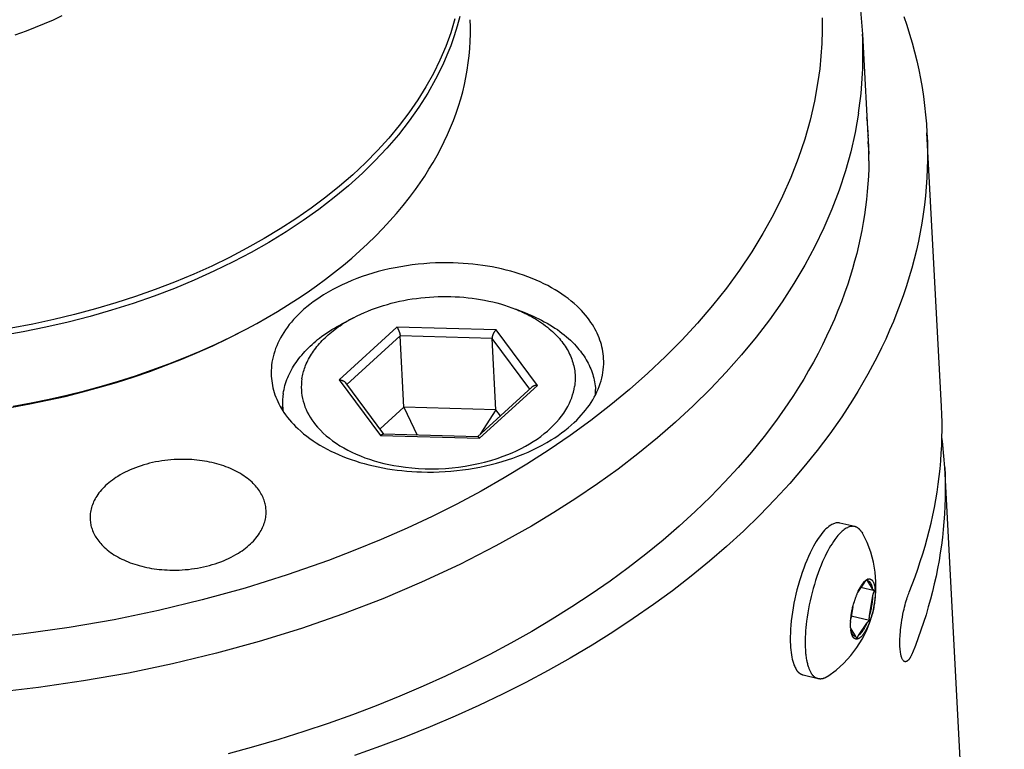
# Model space of a CAD drawing. Extents: x 0 to 1189, y 0 to 841.
# Tile 20 of 84: x 132 to 167, y 156 to 182. Entities that reach past the tile are written whole.
import ezdxf

# ---------------------------------------------------------------- set-up
doc = ezdxf.new("R2010")
doc.units = 0
doc.header["$LTSCALE"] = 65.395
doc.layers.add('connessioni_resistenze_c0_BL8', color=7, linetype='CONTINUOUS')

# ---------------------------------------------------------------- blocks, each defined once
blk = doc.blocks.new('CONNESSIONI_RESISTENZE_C0_BL8', base_point=(121.248, 178.508))
at = {"layer": 'connessioni_resistenze_c0_BL8', "color": 2, "linetype": 'CONTINUOUS'}
for p, q in [((161.712, 181.557), (161.939, 177.259)), ((164.537, 168.229), (164.019, 178.023)), ((149.731, 171.549), (149.307, 171.717)), ((143.116, 171.199), (143.519, 171.411)), ((145.066, 171.077), (142.999, 169.187)), ((145.182, 170.759), (143.282, 169.021)), ((148.611, 170.977), (145.066, 171.077)), ((145.317, 168.212), (145.182, 170.759)), ((148.47, 170.666), (145.182, 170.759)), ((150.09, 168.987), (148.611, 170.977)), ((149.815, 168.857), (148.47, 170.666)), ((148.605, 168.119), (148.47, 170.666)), ((142.999, 169.187), (144.478, 167.197)), ((144.602, 167.244), (143.237, 169.082)), ((148.023, 167.097), (150.09, 168.987)), ((149.888, 168.924), (147.948, 167.15)), ((152.174, 168.667), (152.165, 168.839)), ((140.99, 168.075), (140.981, 168.247)), ((145.317, 168.212), (144.463, 167.431)), ((145.317, 168.212), (145.793, 167.21)), ((148.605, 168.119), (145.317, 168.212)), ((148.605, 168.119), (148.049, 167.242)), ((148.768, 167.9), (148.605, 168.119)), ((147.957, 167.149), (144.574, 167.245)), ((144.478, 167.197), (148.023, 167.097)), ((166.783, 125.785), (164.653, 166.052)), ((161.439, 163.938), (160.907, 164.066)), ((161.69, 163.733), (161.709, 163.7)), ((161.79, 161.952), (161.535, 161.575)), ((162.074, 161.709), (161.901, 161.989)), ((162.145, 161.635), (161.655, 161.753)), ((161.966, 160.756), (162.087, 161.473)), ((161.367, 161.067), (161.296, 160.648)), ((161.967, 160.579), (161.311, 160.737)), ((161.291, 160.286), (161.462, 160.01)), ((161.57, 160.043), (161.867, 160.483)), ((159.663, 159.87), (159.663, 159.865)), ((160.127, 158.494), (159.595, 158.622))]:
    blk.add_line(p, q, dxfattribs=at)
for points in [[(160.272, 182.133), (160.273, 181.678), (160.259, 181.222), (160.228, 180.765), (160.183, 180.309), (160.122, 179.855)], [(161.64, 182.413), (161.682, 181.986), (161.712, 181.557)], [(133.086, 182.202), (132.779, 182.058), (132.459, 181.918), (132.136, 181.785), (131.81, 181.66), (131.4, 181.514)], [(163.189, 182.187), (163.296, 181.87), (163.395, 181.556), (163.488, 181.239), (163.573, 180.921), (163.652, 180.601), (163.723, 180.282), (163.786, 179.962), (163.843, 179.64), (163.893, 179.317), (163.935, 178.995), (163.97, 178.672), (163.998, 178.348), (164.019, 178.023)], [(147.312, 182.183), (147.22, 181.834), (147.113, 181.489), (146.991, 181.139), (146.855, 180.795), (146.706, 180.455), (146.451, 179.941), (146.17, 179.441), (145.852, 178.939), (145.509, 178.453), (145.122, 177.956), (144.712, 177.479), (144.281, 177.02), (143.831, 176.579), (143.336, 176.132), (142.824, 175.706), (142.277, 175.284), (141.714, 174.882), (141.108, 174.482), (140.489, 174.102), (139.856, 173.744), (139.213, 173.406), (138.521, 173.069), (137.82, 172.754), (137.109, 172.46), (136.39, 172.186), (135.632, 171.922), (134.867, 171.679), (134.096, 171.457), (133.318, 171.255), (132.514, 171.069), (131.705, 170.904), (130.891, 170.76)], [(147.141, 182.098), (146.991, 181.602), (146.813, 181.116), (146.605, 180.627), (146.37, 180.15), (146.104, 179.67), (145.814, 179.203), (145.492, 178.735), (145.148, 178.283), (144.772, 177.829), (144.376, 177.393), (143.94, 176.949), (143.486, 176.524), (143.016, 176.116), (142.531, 175.725), (141.998, 175.325), (141.452, 174.945), (140.893, 174.583), (140.322, 174.239), (139.706, 173.893), (139.08, 173.566), (138.444, 173.258), (137.8, 172.968), (137.115, 172.683), (136.424, 172.417), (135.725, 172.17), (135.02, 171.941), (134.285, 171.724), (133.544, 171.525), (132.798, 171.344), (132.048, 171.183), (131.279, 171.036)], [(139.676, 171.002), (140.053, 171.205), (140.425, 171.414), (140.794, 171.631), (141.158, 171.855), (141.517, 172.086), (141.855, 172.313), (142.188, 172.547), (142.516, 172.788), (142.838, 173.036), (143.155, 173.292), (143.449, 173.54), (143.738, 173.796), (144.021, 174.058), (144.297, 174.327), (144.567, 174.603), (144.814, 174.87), (145.056, 175.143), (145.289, 175.423), (145.515, 175.709), (145.733, 176.001), (145.899, 176.236), (146.059, 176.474), (146.213, 176.717), (146.362, 176.963), (146.503, 177.213), (146.639, 177.467), (146.761, 177.712), (146.877, 177.96), (146.986, 178.211), (147.088, 178.465), (147.183, 178.722), (147.27, 178.981), (147.348, 179.235), (147.418, 179.492), (147.481, 179.75), (147.535, 180.006), (147.581, 180.264), (147.62, 180.523), (147.65, 180.78), (147.673, 181.038), (147.687, 181.297), (147.694, 181.555), (147.692, 181.812), (147.683, 182.07)], [(160.122, 179.855), (159.998, 179.16), (159.839, 178.471), (159.647, 177.791), (159.415, 177.1), (159.151, 176.422), (158.856, 175.756), (158.518, 175.078), (158.15, 174.416), (157.755, 173.769), (157.314, 173.111), (156.846, 172.472), (156.355, 171.851), (155.815, 171.219), (155.253, 170.609), (154.669, 170.018), (154.037, 169.42), (153.385, 168.844), (152.715, 168.289), (151.996, 167.731), (151.261, 167.195), (150.51, 166.681), (149.712, 166.167), (148.901, 165.677), (148.076, 165.208), (147.208, 164.745), (146.328, 164.304), (145.437, 163.886), (144.506, 163.477), (143.566, 163.09), (142.617, 162.726), (141.139, 162.208), (139.644, 161.741), (138.102, 161.315), (136.546, 160.939), (134.955, 160.608), (133.354, 160.328), (131.73, 160.096), (130.098, 159.915)], [(161.572, 178.728), (161.449, 178.033), (161.293, 177.345), (161.104, 176.665), (160.878, 175.975), (160.62, 175.296), (160.333, 174.63), (160.005, 173.951), (159.648, 173.288), (159.264, 172.639), (158.837, 171.979), (158.384, 171.336), (157.907, 170.711), (157.385, 170.076), (156.841, 169.46), (156.275, 168.863), (155.663, 168.259), (155.031, 167.675), (154.382, 167.111), (153.685, 166.543), (152.972, 165.996), (152.243, 165.471), (151.469, 164.944), (150.681, 164.44), (149.88, 163.956), (148.609, 163.244), (147.312, 162.581), (145.947, 161.945), (144.561, 161.358), (143.116, 160.804), (141.654, 160.298), (140.141, 159.829), (138.614, 159.409), (137.047, 159.03), (135.47, 158.7), (133.863, 158.415), (132.248, 158.178), (130.616, 157.987)], [(164.019, 178.023), (164.033, 177.701), (164.039, 177.379), (164.038, 177.056), (164.031, 176.734), (164.016, 176.41), (163.993, 176.087), (163.964, 175.764), (163.928, 175.442), (163.885, 175.118), (163.834, 174.795), (163.777, 174.473), (163.713, 174.152), (163.641, 173.829), (163.562, 173.507), (163.477, 173.186), (163.385, 172.868), (163.285, 172.546), (163.178, 172.226), (163.065, 171.909), (162.945, 171.594), (162.817, 171.275), (162.683, 170.958), (162.542, 170.644), (162.396, 170.333), (162.238, 170.014), (162.074, 169.698), (161.904, 169.385), (161.728, 169.075), (161.547, 168.768), (161.361, 168.465), (161.169, 168.165), (160.972, 167.869)], [(161.94, 177.026), (161.935, 176.749), (161.923, 176.472), (161.906, 176.195), (161.884, 175.919), (161.856, 175.641), (161.822, 175.364), (161.783, 175.087), (161.738, 174.811), (161.688, 174.534), (161.633, 174.257), (161.572, 173.982), (161.505, 173.707), (161.433, 173.431), (161.355, 173.156), (161.273, 172.882), (161.185, 172.61), (161.075, 172.292), (160.959, 171.978), (160.837, 171.665), (160.708, 171.356), (160.573, 171.049), (160.432, 170.744), (160.285, 170.443), (160.125, 170.131), (159.96, 169.823), (159.788, 169.518), (159.611, 169.217), (159.429, 168.918), (159.241, 168.624), (159.048, 168.332)], [(147.083, 173.37), (146.872, 173.374), (146.662, 173.373), (146.452, 173.367), (146.241, 173.357), (146.032, 173.341), (145.822, 173.322), (145.615, 173.297), (145.409, 173.269), (145.204, 173.235), (144.999, 173.197), (144.795, 173.154), (144.593, 173.107), (144.399, 173.057), (144.206, 173.002), (144.014, 172.942), (143.825, 172.878), (143.636, 172.809), (143.45, 172.736), (143.277, 172.662), (143.106, 172.584), (142.937, 172.502), (142.77, 172.414), (142.606, 172.322), (142.445, 172.225), (142.32, 172.145), (142.198, 172.062), (142.077, 171.976), (141.959, 171.887), (141.844, 171.794), (141.732, 171.698), (141.623, 171.598), (141.537, 171.514), (141.453, 171.428), (141.371, 171.34), (141.292, 171.249), (141.22, 171.161), (141.151, 171.07), (141.084, 170.977), (141.021, 170.882), (140.964, 170.79), (140.909, 170.695), (140.859, 170.599), (140.811, 170.501), (140.769, 170.406), (140.731, 170.309), (140.697, 170.21), (140.666, 170.11), (140.64, 170.013), (140.618, 169.914), (140.6, 169.814), (140.586, 169.714), (140.577, 169.615), (140.572, 169.516), (140.571, 169.416), (140.574, 169.317)], [(152.457, 169.946), (152.451, 170.03), (152.442, 170.114), (152.43, 170.197), (152.415, 170.28), (152.397, 170.364), (152.376, 170.446), (152.352, 170.528), (152.326, 170.609), (152.295, 170.691), (152.263, 170.772), (152.227, 170.852), (152.189, 170.931), (152.147, 171.01), (152.102, 171.089), (152.055, 171.166), (152.006, 171.241), (151.943, 171.331), (151.877, 171.418), (151.808, 171.503), (151.737, 171.586), (151.663, 171.666), (151.586, 171.745), (151.508, 171.821), (151.405, 171.914), (151.299, 172.004), (151.19, 172.091), (151.078, 172.174), (150.964, 172.253), (150.848, 172.33), (150.72, 172.409), (150.589, 172.484), (150.457, 172.556), (150.322, 172.625), (150.186, 172.689), (150.048, 172.751), (149.899, 172.813), (149.748, 172.872), (149.596, 172.927), (149.443, 172.978), (149.289, 173.027), (149.134, 173.071), (148.969, 173.115), (148.804, 173.155), (148.637, 173.191), (148.47, 173.224), (148.303, 173.254), (148.134, 173.28), (147.96, 173.304), (147.785, 173.324), (147.61, 173.341), (147.434, 173.354), (147.258, 173.364), (147.083, 173.37)], [(143.519, 171.411), (143.645, 171.475), (143.773, 171.536), (143.902, 171.594), (144.032, 171.649), (144.164, 171.701), (144.302, 171.752), (144.442, 171.8), (144.583, 171.845), (144.725, 171.887), (144.867, 171.926), (145.015, 171.963), (145.164, 171.996), (145.313, 172.027), (145.463, 172.055), (145.613, 172.08), (145.766, 172.101), (145.92, 172.12), (146.073, 172.136), (146.228, 172.149), (146.382, 172.159), (146.536, 172.165), (146.691, 172.169), (146.846, 172.169), (147, 172.167), (147.155, 172.161), (147.307, 172.152), (147.459, 172.141), (147.61, 172.126), (147.762, 172.108), (147.913, 172.087), (148.058, 172.063), (148.204, 172.037), (148.349, 172.007), (148.493, 171.974), (148.636, 171.937), (148.772, 171.9), (148.908, 171.859), (149.042, 171.815), (149.175, 171.768), (149.307, 171.717)], [(149.307, 171.717), (149.343, 171.703), (149.379, 171.688), (149.414, 171.673), (149.449, 171.658), (149.483, 171.643), (149.518, 171.628), (149.552, 171.613), (149.586, 171.597), (149.62, 171.581), (149.654, 171.564), (149.688, 171.548), (149.722, 171.531)], [(149.722, 171.531), (149.799, 171.491), (149.874, 171.45), (149.95, 171.408), (150.024, 171.364), (150.098, 171.319), (150.17, 171.272), (150.242, 171.224), (150.312, 171.174), (150.381, 171.122), (150.449, 171.069), (150.516, 171.014), (150.571, 170.967), (150.625, 170.918), (150.678, 170.869), (150.73, 170.818), (150.781, 170.766), (150.83, 170.712), (150.876, 170.661), (150.92, 170.608), (150.963, 170.555), (151.004, 170.5), (151.044, 170.444), (151.083, 170.387), (151.118, 170.332), (151.152, 170.276), (151.184, 170.219), (151.214, 170.161), (151.243, 170.103), (151.27, 170.043), (151.294, 169.985), (151.317, 169.927), (151.338, 169.867), (151.357, 169.807), (151.374, 169.747), (151.389, 169.686), (151.402, 169.625), (151.413, 169.565), (151.423, 169.504), (151.43, 169.442), (151.435, 169.381), (151.439, 169.319), (151.44, 169.258), (151.44, 169.196), (151.437, 169.134), (151.433, 169.072), (151.426, 169.011), (151.418, 168.95)], [(149.731, 171.549), (149.834, 171.507), (149.936, 171.463), (150.037, 171.417), (150.138, 171.369), (150.237, 171.319), (150.336, 171.267), (150.433, 171.214), (150.529, 171.158), (150.624, 171.1), (150.718, 171.039), (150.803, 170.982), (150.887, 170.922), (150.969, 170.861), (151.05, 170.797), (151.129, 170.731), (151.202, 170.668), (151.274, 170.602), (151.344, 170.534), (151.412, 170.465), (151.478, 170.394), (151.528, 170.336), (151.577, 170.277), (151.625, 170.217), (151.671, 170.156), (151.716, 170.094), (151.759, 170.03), (151.798, 169.969), (151.836, 169.906), (151.872, 169.843), (151.906, 169.778), (151.939, 169.713), (151.969, 169.646), (151.997, 169.582), (152.022, 169.516), (152.046, 169.45), (152.068, 169.383), (152.088, 169.316), (152.105, 169.248), (152.12, 169.18), (152.134, 169.113), (152.145, 169.045), (152.154, 168.976), (152.161, 168.908), (152.165, 168.839)], [(141.003, 168.7), (141.015, 168.772), (141.03, 168.843), (141.046, 168.914), (141.065, 168.985), (141.086, 169.055), (141.109, 169.126), (141.135, 169.197), (141.163, 169.267), (141.193, 169.336), (141.224, 169.404), (141.259, 169.474), (141.296, 169.543), (141.335, 169.611), (141.375, 169.679), (141.417, 169.745), (141.463, 169.813), (141.511, 169.879), (141.56, 169.945), (141.611, 170.01), (141.663, 170.073), (141.721, 170.14), (141.78, 170.205), (141.841, 170.269), (141.903, 170.331), (141.967, 170.393), (142.032, 170.453), (142.098, 170.511), (142.165, 170.568), (142.233, 170.625), (142.303, 170.679), (142.388, 170.744), (142.475, 170.807), (142.563, 170.868), (142.653, 170.928), (142.744, 170.985), (142.835, 171.041), (142.928, 171.095), (143.022, 171.148), (143.116, 171.199)], [(141.671, 169.225), (141.68, 169.279), (141.69, 169.332), (141.702, 169.386), (141.715, 169.439), (141.73, 169.491), (141.746, 169.545), (141.764, 169.598), (141.783, 169.651), (141.803, 169.703), (141.825, 169.755), (141.852, 169.815), (141.88, 169.874), (141.91, 169.932), (141.942, 169.99), (141.975, 170.046), (142.01, 170.102), (142.045, 170.157), (142.083, 170.211), (142.121, 170.265), (142.164, 170.322), (142.208, 170.377), (142.254, 170.432), (142.3, 170.486), (142.348, 170.539), (142.397, 170.59), (142.447, 170.641), (142.498, 170.691), (142.55, 170.739), (142.608, 170.791), (142.666, 170.842), (142.725, 170.891), (142.786, 170.939), (142.847, 170.986), (142.909, 171.033), (142.972, 171.078), (143.035, 171.121), (143.099, 171.164)], [(131.348, 168.242), (131.99, 168.361), (132.629, 168.492), (133.266, 168.637), (133.899, 168.796), (134.51, 168.962), (135.118, 169.142), (135.722, 169.334), (136.321, 169.54), (136.915, 169.759), (137.479, 169.982), (138.038, 170.217), (138.59, 170.466), (139.137, 170.727), (139.676, 171.002)], [(131.31, 168.206), (131.946, 168.323), (132.579, 168.454), (133.209, 168.597), (133.836, 168.754), (134.441, 168.919), (135.043, 169.097), (135.64, 169.287), (136.233, 169.491), (136.822, 169.708), (137.38, 169.928), (137.933, 170.161), (138.48, 170.407), (139.021, 170.666), (139.555, 170.939)], [(145.066, 171.077), (145.071, 171.07), (145.077, 171.062), (145.082, 171.054), (145.087, 171.046), (145.092, 171.038), (145.096, 171.03), (145.101, 171.022), (145.105, 171.013), (145.111, 171.002), (145.117, 170.991), (145.122, 170.979), (145.127, 170.967), (145.132, 170.956), (145.137, 170.944), (145.141, 170.932), (145.146, 170.919), (145.151, 170.907), (145.155, 170.894), (145.159, 170.881), (145.163, 170.868), (145.166, 170.855), (145.169, 170.842), (145.171, 170.833), (145.173, 170.824), (145.175, 170.815), (145.177, 170.805), (145.178, 170.796), (145.18, 170.787), (145.181, 170.777), (145.182, 170.768), (145.182, 170.759)], [(148.611, 170.977), (148.605, 170.971), (148.598, 170.965), (148.592, 170.958), (148.586, 170.951), (148.58, 170.945), (148.574, 170.938), (148.569, 170.931), (148.563, 170.923), (148.558, 170.916), (148.551, 170.907), (148.545, 170.897), (148.539, 170.887), (148.533, 170.878), (148.527, 170.868), (148.522, 170.858), (148.516, 170.847), (148.511, 170.837), (148.507, 170.828), (148.503, 170.818), (148.499, 170.808), (148.495, 170.799), (148.492, 170.789), (148.488, 170.779), (148.485, 170.769), (148.482, 170.759), (148.48, 170.749), (148.478, 170.742), (148.477, 170.735), (148.475, 170.728), (148.474, 170.721), (148.473, 170.714), (148.472, 170.708), (148.471, 170.701), (148.471, 170.694), (148.47, 170.687), (148.47, 170.68), (148.47, 170.673), (148.47, 170.666)], [(145.949, 165.892), (146.159, 165.889), (146.369, 165.89), (146.58, 165.896), (146.79, 165.906), (147, 165.921), (147.209, 165.941), (147.416, 165.965), (147.622, 165.994), (147.828, 166.027), (148.032, 166.066), (148.236, 166.108), (148.438, 166.156), (148.633, 166.206), (148.825, 166.261), (149.017, 166.32), (149.207, 166.384), (149.395, 166.453), (149.581, 166.527), (149.754, 166.601), (149.926, 166.679), (150.095, 166.761), (150.261, 166.848), (150.425, 166.941), (150.586, 167.038), (150.711, 167.117), (150.834, 167.2), (150.954, 167.287), (151.072, 167.376), (151.187, 167.469), (151.299, 167.565), (151.408, 167.665), (151.495, 167.748), (151.579, 167.834), (151.66, 167.923), (151.739, 168.013), (151.811, 168.102), (151.88, 168.193), (151.947, 168.285), (152.01, 168.38), (152.068, 168.473), (152.122, 168.567), (152.173, 168.663), (152.22, 168.761), (152.262, 168.857), (152.3, 168.954), (152.335, 169.053), (152.365, 169.152), (152.391, 169.25), (152.413, 169.349), (152.431, 169.448), (152.445, 169.549), (152.454, 169.648), (152.459, 169.747), (152.46, 169.846), (152.457, 169.946)], [(140.574, 169.317), (140.58, 169.233), (140.589, 169.149), (140.601, 169.066), (140.616, 168.983), (140.634, 168.899), (140.655, 168.816), (140.679, 168.734), (140.706, 168.653), (140.736, 168.571), (140.769, 168.49), (140.804, 168.411), (140.843, 168.332), (140.885, 168.252), (140.929, 168.174), (140.976, 168.097), (141.026, 168.021), (141.088, 167.932), (141.154, 167.845), (141.223, 167.76), (141.294, 167.677), (141.368, 167.596), (141.445, 167.518), (141.523, 167.442), (141.626, 167.348), (141.732, 167.258), (141.841, 167.172), (141.953, 167.089), (142.067, 167.009), (142.183, 166.933), (142.311, 166.854), (142.442, 166.778), (142.575, 166.706), (142.709, 166.638), (142.845, 166.573), (142.983, 166.512), (143.132, 166.449), (143.283, 166.391), (143.435, 166.336), (143.588, 166.284), (143.742, 166.236), (143.898, 166.191), (144.062, 166.148), (144.228, 166.108), (144.394, 166.072), (144.561, 166.039), (144.729, 166.009), (144.897, 165.983), (145.071, 165.959), (145.246, 165.939), (145.422, 165.922), (145.597, 165.909), (145.773, 165.899), (145.949, 165.892)], [(141.671, 169.225), (141.658, 169.124), (141.651, 169.023), (141.649, 168.922), (141.652, 168.821), (141.66, 168.721), (141.673, 168.621), (141.692, 168.521), (141.716, 168.422), (141.745, 168.325), (141.78, 168.227), (141.819, 168.13), (141.863, 168.036), (141.913, 167.94), (141.968, 167.847), (142.026, 167.757), (142.091, 167.665), (142.16, 167.577), (142.233, 167.491), (142.331, 167.385), (142.434, 167.283), (142.541, 167.187), (142.653, 167.095), (142.768, 167.007), (142.898, 166.916), (143.031, 166.831), (143.168, 166.75), (143.307, 166.674), (143.449, 166.603), (143.604, 166.532), (143.763, 166.465), (143.923, 166.403), (144.085, 166.347), (144.248, 166.295), (144.423, 166.245), (144.6, 166.2), (144.777, 166.16), (144.956, 166.124), (145.136, 166.094), (145.37, 166.061), (145.605, 166.036), (145.841, 166.018), (146.078, 166.008), (146.318, 166.005), (146.558, 166.009), (146.798, 166.021), (147.037, 166.04), (147.274, 166.067), (147.51, 166.1), (147.745, 166.141), (147.978, 166.19), (148.203, 166.244), (148.425, 166.305), (148.646, 166.374), (148.864, 166.451), (149.027, 166.514), (149.189, 166.581), (149.348, 166.653), (149.506, 166.731), (149.66, 166.813), (149.802, 166.893), (149.94, 166.979), (150.076, 167.068), (150.208, 167.163), (150.337, 167.262), (150.452, 167.357), (150.562, 167.457), (150.669, 167.561), (150.771, 167.669), (150.868, 167.782), (150.952, 167.889), (151.031, 167.999), (151.105, 168.113), (151.172, 168.231), (151.233, 168.352), (151.276, 168.449), (151.315, 168.548), (151.349, 168.649), (151.377, 168.748), (151.4, 168.848), (151.418, 168.95)], [(142.999, 169.187), (143.008, 169.187), (143.016, 169.186), (143.025, 169.186), (143.034, 169.185), (143.042, 169.184), (143.051, 169.182), (143.06, 169.181), (143.068, 169.179), (143.075, 169.177), (143.082, 169.176), (143.089, 169.174), (143.097, 169.172), (143.104, 169.17), (143.111, 169.167), (143.117, 169.165), (143.124, 169.162), (143.131, 169.159), (143.138, 169.156), (143.145, 169.153), (143.151, 169.15), (143.158, 169.147), (143.164, 169.143), (143.169, 169.14), (143.174, 169.137), (143.18, 169.134), (143.185, 169.13), (143.189, 169.127), (143.194, 169.123), (143.199, 169.12), (143.204, 169.116), (143.208, 169.112), (143.213, 169.108), (143.217, 169.104), (143.221, 169.1), (143.225, 169.095), (143.229, 169.091), (143.233, 169.086), (143.237, 169.082)], [(150.09, 168.987), (150.083, 168.987), (150.075, 168.987), (150.068, 168.987), (150.061, 168.987), (150.054, 168.987), (150.047, 168.986), (150.04, 168.985), (150.033, 168.984), (150.027, 168.984), (150.022, 168.983), (150.016, 168.982), (150.011, 168.981), (150.005, 168.98), (150, 168.979), (149.995, 168.977), (149.989, 168.976), (149.984, 168.975), (149.979, 168.973), (149.973, 168.971), (149.968, 168.97), (149.963, 168.968), (149.958, 168.966), (149.952, 168.964), (149.947, 168.962), (149.942, 168.959), (149.937, 168.957), (149.933, 168.954), (149.928, 168.952), (149.923, 168.949), (149.918, 168.946), (149.914, 168.943), (149.909, 168.94), (149.905, 168.937), (149.9, 168.934), (149.896, 168.931), (149.892, 168.927), (149.888, 168.924)], [(159.048, 168.332), (158.633, 167.742), (158.198, 167.166), (157.744, 166.604), (157.272, 166.057), (156.783, 165.524), (156.28, 165.007), (155.729, 164.473), (155.163, 163.956), (154.583, 163.454), (153.966, 162.95), (153.335, 162.462), (152.693, 161.99), (152.014, 161.518), (151.324, 161.063), (150.623, 160.624), (149.887, 160.188), (149.142, 159.769), (148.387, 159.366), (147.6, 158.969), (146.805, 158.589), (146.002, 158.225), (145.169, 157.869), (144.33, 157.531), (143.483, 157.209), (142.611, 156.897), (141.733, 156.603), (140.849, 156.325), (139.944, 156.059), (139.033, 155.81)], [(163.383, 161.595), (163.489, 161.865), (163.591, 162.137), (163.689, 162.41), (163.781, 162.685), (163.869, 162.961), (163.952, 163.239), (164.028, 163.513), (164.1, 163.787), (164.166, 164.063), (164.228, 164.341), (164.284, 164.619), (164.335, 164.898), (164.381, 165.174), (164.421, 165.451), (164.456, 165.728), (164.486, 166.006), (164.511, 166.285), (164.531, 166.564), (164.545, 166.841), (164.554, 167.119), (164.558, 167.396), (164.556, 167.674), (164.55, 167.951), (164.537, 168.229)], [(160.972, 167.869), (160.542, 167.255), (160.09, 166.655), (159.619, 166.071), (159.11, 165.479), (158.583, 164.903), (158.038, 164.343), (157.454, 163.778), (156.854, 163.229), (156.239, 162.698), (155.585, 162.163), (154.917, 161.645), (154.236, 161.146), (153.517, 160.645), (152.785, 160.163), (152.042, 159.698), (151.262, 159.235), (150.472, 158.791), (149.672, 158.365), (148.838, 157.943), (147.995, 157.54), (147.144, 157.155), (146.261, 156.778), (145.371, 156.419), (144.474, 156.078), (143.55, 155.747)], [(144.478, 167.197), (144.48, 167.2), (144.483, 167.202), (144.486, 167.204), (144.488, 167.207), (144.491, 167.209), (144.494, 167.211), (144.497, 167.214), (144.5, 167.216), (144.503, 167.218), (144.506, 167.22), (144.509, 167.222), (144.512, 167.224), (144.515, 167.226), (144.518, 167.228), (144.521, 167.229), (144.524, 167.231), (144.528, 167.233), (144.53, 167.234), (144.532, 167.235), (144.534, 167.236), (144.537, 167.237), (144.539, 167.238), (144.541, 167.239), (144.543, 167.239), (144.546, 167.24), (144.548, 167.241), (144.55, 167.242), (144.553, 167.242), (144.555, 167.243), (144.558, 167.243), (144.56, 167.244), (144.562, 167.244), (144.565, 167.244), (144.567, 167.245), (144.569, 167.245), (144.572, 167.245), (144.574, 167.245)], [(148.023, 167.097), (148.021, 167.1), (148.019, 167.102), (148.018, 167.104), (148.016, 167.106), (148.014, 167.109), (148.012, 167.111), (148.01, 167.113), (148.009, 167.115), (148.007, 167.117), (148.005, 167.119), (148.003, 167.122), (148.001, 167.124), (147.999, 167.126), (147.997, 167.128), (147.995, 167.13), (147.992, 167.132), (147.99, 167.133), (147.988, 167.135), (147.986, 167.136), (147.985, 167.138), (147.983, 167.139), (147.982, 167.14), (147.98, 167.141), (147.979, 167.142), (147.977, 167.143), (147.975, 167.144), (147.974, 167.145), (147.972, 167.146), (147.971, 167.146), (147.97, 167.147), (147.968, 167.147), (147.967, 167.147), (147.966, 167.148), (147.965, 167.148), (147.964, 167.148), (147.962, 167.149), (147.961, 167.149), (147.96, 167.149), (147.959, 167.149), (147.957, 167.149)], [(137.543, 166.341), (137.432, 166.343), (137.321, 166.342), (137.209, 166.339), (137.098, 166.334), (136.987, 166.326), (136.876, 166.315), (136.767, 166.302), (136.657, 166.287), (136.549, 166.27), (136.44, 166.249), (136.332, 166.227), (136.225, 166.202), (136.122, 166.175), (136.02, 166.146), (135.919, 166.115), (135.819, 166.081), (135.719, 166.044), (135.62, 166.005), (135.529, 165.966), (135.438, 165.925), (135.348, 165.881), (135.26, 165.835), (135.173, 165.786), (135.088, 165.735), (135.022, 165.693), (134.957, 165.649), (134.894, 165.603), (134.831, 165.556), (134.77, 165.507), (134.711, 165.456), (134.653, 165.403), (134.602, 165.353), (134.553, 165.302), (134.505, 165.25), (134.459, 165.196), (134.415, 165.14), (134.374, 165.083), (134.334, 165.024), (134.304, 164.975), (134.275, 164.925), (134.248, 164.874), (134.223, 164.822), (134.201, 164.772), (134.181, 164.72), (134.162, 164.668), (134.146, 164.615), (134.133, 164.563), (134.121, 164.511), (134.112, 164.458), (134.104, 164.405), (134.099, 164.353), (134.096, 164.3), (134.096, 164.248), (134.098, 164.195)], [(140.389, 164.528), (140.386, 164.573), (140.381, 164.617), (140.375, 164.661), (140.367, 164.705), (140.357, 164.749), (140.346, 164.793), (140.333, 164.836), (140.319, 164.879), (140.3, 164.93), (140.28, 164.979), (140.257, 165.028), (140.233, 165.076), (140.207, 165.123), (140.179, 165.169), (140.15, 165.214), (140.116, 165.261), (140.082, 165.308), (140.045, 165.353), (140.007, 165.396), (139.968, 165.439), (139.928, 165.481), (139.886, 165.521), (139.832, 165.57), (139.776, 165.618), (139.718, 165.664), (139.659, 165.708), (139.598, 165.75), (139.537, 165.79), (139.469, 165.832), (139.4, 165.872), (139.33, 165.91), (139.258, 165.946), (139.186, 165.981), (139.113, 166.013), (139.034, 166.046), (138.955, 166.077), (138.874, 166.106), (138.793, 166.134), (138.711, 166.159), (138.629, 166.183), (138.542, 166.206), (138.454, 166.227), (138.366, 166.246), (138.278, 166.264), (138.189, 166.279), (138.1, 166.293), (138.008, 166.306), (137.915, 166.316), (137.822, 166.325), (137.729, 166.332), (137.636, 166.338), (137.543, 166.341)], [(164.653, 166.052), (164.665, 165.775), (164.671, 165.497), (164.673, 165.22), (164.669, 164.942), (164.66, 164.665), (164.646, 164.387), (164.626, 164.108), (164.602, 163.83), (164.572, 163.552), (164.536, 163.274), (164.496, 162.997), (164.451, 162.721), (164.399, 162.442), (164.343, 162.164), (164.281, 161.887), (164.215, 161.611), (164.143, 161.336), (164.067, 161.062), (163.984, 160.784), (163.896, 160.508), (163.804, 160.233), (163.706, 159.96), (163.604, 159.689), (163.498, 159.419)], [(136.943, 162.382), (137.054, 162.38), (137.166, 162.381), (137.277, 162.384), (137.388, 162.389), (137.499, 162.397), (137.61, 162.408), (137.72, 162.421), (137.829, 162.436), (137.938, 162.454), (138.046, 162.474), (138.154, 162.496), (138.261, 162.522), (138.364, 162.548), (138.466, 162.577), (138.567, 162.609), (138.668, 162.643), (138.768, 162.679), (138.866, 162.718), (138.958, 162.757), (139.048, 162.798), (139.138, 162.842), (139.226, 162.888), (139.313, 162.937), (139.398, 162.988), (139.464, 163.031), (139.529, 163.075), (139.593, 163.12), (139.655, 163.167), (139.716, 163.217), (139.776, 163.268), (139.833, 163.32), (139.884, 163.37), (139.934, 163.421), (139.981, 163.474), (140.027, 163.528), (140.071, 163.583), (140.113, 163.641), (140.152, 163.699), (140.183, 163.748), (140.211, 163.798), (140.238, 163.849), (140.263, 163.901), (140.285, 163.952), (140.306, 164.003), (140.324, 164.055), (140.34, 164.108), (140.354, 164.16), (140.365, 164.212), (140.375, 164.265), (140.382, 164.318), (140.387, 164.37), (140.39, 164.423), (140.39, 164.475), (140.389, 164.528)], [(134.098, 164.195), (134.101, 164.151), (134.106, 164.106), (134.112, 164.062), (134.12, 164.018), (134.129, 163.974), (134.14, 163.93), (134.153, 163.887), (134.167, 163.844), (134.186, 163.794), (134.207, 163.744), (134.229, 163.695), (134.254, 163.647), (134.28, 163.6), (134.307, 163.554), (134.337, 163.509), (134.37, 163.462), (134.405, 163.416), (134.441, 163.371), (134.479, 163.327), (134.518, 163.284), (134.559, 163.243), (134.6, 163.202), (134.655, 163.153), (134.711, 163.105), (134.769, 163.06), (134.828, 163.016), (134.888, 162.973), (134.949, 162.933), (135.017, 162.891), (135.087, 162.851), (135.157, 162.813), (135.228, 162.777), (135.3, 162.743), (135.373, 162.71), (135.452, 162.677), (135.532, 162.646), (135.612, 162.617), (135.693, 162.59), (135.775, 162.564), (135.857, 162.54), (135.944, 162.517), (136.032, 162.496), (136.12, 162.477), (136.208, 162.46), (136.297, 162.444), (136.386, 162.43), (136.479, 162.417), (136.571, 162.407), (136.664, 162.398), (136.757, 162.391), (136.85, 162.386), (136.943, 162.382)], [(160.907, 164.066), (160.88, 164.072), (160.852, 164.075), (160.825, 164.075), (160.795, 164.073), (160.766, 164.069), (160.738, 164.063), (160.707, 164.053), (160.676, 164.042), (160.647, 164.029), (160.615, 164.012), (160.583, 163.994), (160.553, 163.974), (160.504, 163.938), (160.457, 163.899), (160.407, 163.853), (160.359, 163.804), (160.306, 163.746), (160.256, 163.685), (160.208, 163.622), (160.162, 163.558), (160.11, 163.481), (160.06, 163.403), (160.013, 163.324), (159.967, 163.243), (159.902, 163.12), (159.84, 162.995), (159.781, 162.869), (159.721, 162.73), (159.664, 162.589), (159.61, 162.448), (159.556, 162.297), (159.506, 162.145), (159.459, 161.992), (159.413, 161.834), (159.371, 161.676), (159.332, 161.516), (159.296, 161.357), (159.263, 161.196), (159.234, 161.035), (159.208, 160.879), (159.186, 160.722), (159.167, 160.564), (159.153, 160.415), (159.142, 160.266), (159.134, 160.117), (159.132, 160.014), (159.131, 159.912), (159.132, 159.81), (159.136, 159.708), (159.142, 159.618), (159.149, 159.528), (159.16, 159.438), (159.173, 159.349), (159.187, 159.271), (159.204, 159.193), (159.222, 159.122), (159.243, 159.053), (159.264, 158.991), (159.289, 158.931), (159.306, 158.896), (159.324, 158.861), (159.344, 158.828)], [(161.439, 163.938), (161.408, 163.944), (161.376, 163.947), (161.343, 163.946), (161.31, 163.943), (161.275, 163.936), (161.24, 163.926), (161.205, 163.913), (161.172, 163.898), (161.134, 163.877), (161.097, 163.854), (161.061, 163.83), (161.027, 163.803), (160.987, 163.77), (160.949, 163.735), (160.912, 163.699), (160.877, 163.661), (160.837, 163.616), (160.798, 163.57), (160.761, 163.523), (160.725, 163.475), (160.673, 163.4), (160.623, 163.324), (160.575, 163.247), (160.524, 163.16), (160.475, 163.071), (160.428, 162.982), (160.379, 162.884), (160.333, 162.785), (160.288, 162.684), (160.232, 162.553), (160.179, 162.42), (160.129, 162.286), (160.082, 162.151), (160.037, 162.015), (159.992, 161.871), (159.95, 161.726), (159.911, 161.58), (159.875, 161.434), (159.841, 161.287), (159.81, 161.142), (159.781, 160.996), (159.756, 160.849), (159.733, 160.702), (159.713, 160.554), (159.699, 160.441), (159.688, 160.327), (159.678, 160.213), (159.671, 160.098), (159.666, 159.984), (159.663, 159.87)], [(161.69, 163.733), (161.684, 163.743), (161.678, 163.753), (161.671, 163.762), (161.664, 163.772), (161.657, 163.781), (161.65, 163.791), (161.643, 163.8), (161.635, 163.809), (161.629, 163.816), (161.623, 163.823), (161.616, 163.83), (161.61, 163.837), (161.603, 163.844), (161.596, 163.85), (161.589, 163.857), (161.582, 163.863), (161.575, 163.869), (161.568, 163.875), (161.561, 163.88), (161.554, 163.885), (161.547, 163.89), (161.539, 163.895), (161.532, 163.899), (161.524, 163.904), (161.517, 163.908), (161.509, 163.912), (161.502, 163.916), (161.494, 163.919), (161.486, 163.923), (161.479, 163.926), (161.471, 163.929), (161.463, 163.931), (161.455, 163.934), (161.447, 163.936), (161.439, 163.938)], [(161.514, 161.526), (161.523, 161.549), (161.533, 161.572), (161.543, 161.594), (161.554, 161.617), (161.564, 161.639), (161.575, 161.662), (161.586, 161.684), (161.597, 161.706), (161.609, 161.727), (161.621, 161.749), (161.633, 161.77), (161.643, 161.787), (161.653, 161.804), (161.664, 161.82), (161.674, 161.837), (161.685, 161.853), (161.696, 161.869), (161.705, 161.881), (161.714, 161.893), (161.723, 161.904), (161.732, 161.916), (161.741, 161.927), (161.751, 161.938), (161.76, 161.949)], [(161.79, 161.952), (161.785, 161.949), (161.78, 161.945), (161.775, 161.942), (161.77, 161.938), (161.765, 161.934), (161.761, 161.93), (161.756, 161.926), (161.752, 161.922), (161.747, 161.918), (161.743, 161.914), (161.738, 161.91), (161.734, 161.906), (161.728, 161.9), (161.723, 161.894), (161.718, 161.889), (161.712, 161.883), (161.707, 161.877), (161.702, 161.871), (161.697, 161.865), (161.692, 161.859), (161.687, 161.853), (161.682, 161.847), (161.677, 161.841)], [(161.76, 161.949), (161.763, 161.953), (161.766, 161.956), (161.769, 161.959), (161.772, 161.962), (161.775, 161.965), (161.778, 161.968), (161.781, 161.971), (161.784, 161.974), (161.787, 161.977), (161.79, 161.98), (161.793, 161.983), (161.797, 161.986)], [(161.865, 162.033), (161.861, 162.03), (161.858, 162.028), (161.855, 162.025), (161.851, 162.022), (161.848, 162.02), (161.845, 162.017), (161.842, 162.014), (161.838, 162.011), (161.835, 162.008), (161.832, 162.004), (161.828, 162.001), (161.825, 161.997), (161.822, 161.994), (161.819, 161.99), (161.816, 161.987), (161.812, 161.983), (161.809, 161.979), (161.807, 161.976), (161.804, 161.972), (161.801, 161.968), (161.798, 161.964), (161.795, 161.96), (161.792, 161.956), (161.79, 161.952)], [(161.797, 161.986), (161.8, 161.989), (161.803, 161.992), (161.807, 161.995), (161.81, 161.998), (161.813, 162.001), (161.816, 162.004), (161.82, 162.006), (161.823, 162.009), (161.826, 162.012), (161.83, 162.014), (161.833, 162.017), (161.836, 162.019), (161.84, 162.022), (161.843, 162.024), (161.847, 162.026), (161.85, 162.029)], [(161.85, 162.029), (161.852, 162.03), (161.855, 162.032), (161.857, 162.033), (161.86, 162.035), (161.862, 162.036), (161.865, 162.038), (161.867, 162.039), (161.869, 162.04), (161.872, 162.042), (161.874, 162.043), (161.876, 162.044), (161.879, 162.046), (161.881, 162.047), (161.884, 162.048), (161.886, 162.049), (161.889, 162.05)], [(161.889, 162.048), (161.888, 162.048), (161.886, 162.047), (161.885, 162.046), (161.883, 162.045), (161.881, 162.044), (161.879, 162.042), (161.877, 162.041), (161.875, 162.04), (161.874, 162.039), (161.872, 162.038), (161.87, 162.037), (161.868, 162.035), (161.866, 162.034), (161.865, 162.033)], [(161.887, 162.016), (161.887, 162.017), (161.886, 162.018), (161.886, 162.019), (161.886, 162.02), (161.886, 162.021), (161.885, 162.021), (161.885, 162.022), (161.885, 162.023), (161.885, 162.024), (161.885, 162.025), (161.884, 162.026), (161.884, 162.027), (161.884, 162.028), (161.884, 162.028), (161.884, 162.029), (161.884, 162.03), (161.884, 162.031), (161.884, 162.032), (161.884, 162.033), (161.884, 162.034), (161.884, 162.035), (161.884, 162.035), (161.884, 162.036), (161.884, 162.037), (161.884, 162.037), (161.884, 162.038), (161.884, 162.039), (161.885, 162.04), (161.885, 162.04), (161.885, 162.041), (161.885, 162.042), (161.885, 162.042), (161.886, 162.043), (161.886, 162.043), (161.886, 162.044), (161.887, 162.045), (161.887, 162.045), (161.887, 162.046), (161.888, 162.046), (161.888, 162.047), (161.889, 162.047), (161.889, 162.048), (161.889, 162.048)], [(161.901, 161.989), (161.899, 161.991), (161.898, 161.993), (161.897, 161.994), (161.896, 161.996), (161.896, 161.997), (161.895, 161.999), (161.894, 162), (161.894, 162.001), (161.893, 162.002), (161.892, 162.004), (161.892, 162.005), (161.891, 162.006), (161.891, 162.007), (161.89, 162.009), (161.89, 162.01), (161.889, 162.011), (161.888, 162.012), (161.888, 162.014), (161.887, 162.015), (161.887, 162.016)], [(161.901, 162.055), (161.905, 162.057), (161.909, 162.058), (161.914, 162.059), (161.918, 162.061), (161.922, 162.062), (161.927, 162.063), (161.931, 162.063), (161.936, 162.064), (161.94, 162.065), (161.945, 162.065), (161.949, 162.066), (161.954, 162.066), (161.958, 162.066), (161.962, 162.066), (161.966, 162.065), (161.97, 162.065), (161.975, 162.064), (161.979, 162.064), (161.983, 162.063), (161.987, 162.062), (161.991, 162.061), (161.995, 162.06), (161.999, 162.058), (162.003, 162.057), (162.007, 162.055), (162.011, 162.053), (162.015, 162.051), (162.018, 162.049), (162.022, 162.047), (162.026, 162.045), (162.029, 162.042), (162.033, 162.04), (162.037, 162.037), (162.04, 162.034), (162.043, 162.031), (162.047, 162.028), (162.05, 162.025), (162.054, 162.021), (162.057, 162.018), (162.061, 162.014), (162.064, 162.01), (162.067, 162.006), (162.07, 162.002), (162.073, 161.998), (162.076, 161.994), (162.079, 161.99), (162.082, 161.985), (162.085, 161.981)], [(162.074, 161.709), (162.073, 161.72), (162.071, 161.732), (162.068, 161.744), (162.066, 161.756), (162.064, 161.767), (162.061, 161.779), (162.058, 161.79), (162.055, 161.802), (162.052, 161.813), (162.049, 161.825), (162.046, 161.832), (162.044, 161.84), (162.041, 161.847), (162.038, 161.855), (162.035, 161.862), (162.032, 161.87), (162.029, 161.877), (162.025, 161.884), (162.022, 161.891), (162.018, 161.898), (162.014, 161.905), (162.01, 161.912), (162.007, 161.918), (162.003, 161.923), (161.999, 161.928), (161.995, 161.934), (161.991, 161.939), (161.986, 161.944), (161.982, 161.948), (161.978, 161.952), (161.974, 161.956), (161.97, 161.96), (161.965, 161.964), (161.96, 161.967), (161.956, 161.97), (161.951, 161.973), (161.946, 161.976), (161.941, 161.978), (161.936, 161.981), (161.931, 161.983), (161.926, 161.984), (161.921, 161.986), (161.916, 161.987), (161.911, 161.988), (161.906, 161.989), (161.901, 161.989)], [(162.085, 161.981), (162.094, 161.965), (162.102, 161.949), (162.11, 161.932), (162.116, 161.915), (162.123, 161.898), (162.128, 161.881), (162.135, 161.858), (162.14, 161.836), (162.145, 161.814), (162.149, 161.791), (162.153, 161.768), (162.157, 161.746), (162.16, 161.713), (162.163, 161.68), (162.166, 161.647), (162.167, 161.614), (162.168, 161.582), (162.169, 161.544), (162.168, 161.507), (162.167, 161.469), (162.165, 161.432), (162.163, 161.395), (162.159, 161.344), (162.154, 161.293), (162.148, 161.243), (162.141, 161.192), (162.133, 161.14), (162.124, 161.087), (162.114, 161.034), (162.103, 160.982), (162.091, 160.93), (162.079, 160.878), (162.066, 160.826), (162.051, 160.774), (162.036, 160.723), (162.02, 160.672), (162.004, 160.621), (161.986, 160.57)], [(162.145, 161.635), (162.142, 161.638), (162.138, 161.64), (162.134, 161.643), (162.131, 161.646), (162.127, 161.649), (162.124, 161.652), (162.12, 161.655), (162.117, 161.657), (162.114, 161.66), (162.111, 161.663), (162.108, 161.666), (162.105, 161.669), (162.102, 161.672), (162.1, 161.675), (162.097, 161.678), (162.094, 161.682), (162.091, 161.685), (162.089, 161.688), (162.086, 161.691), (162.084, 161.695), (162.081, 161.698), (162.079, 161.702), (162.077, 161.705), (162.074, 161.709)], [(162.087, 161.473), (162.088, 161.48), (162.089, 161.487), (162.091, 161.494), (162.092, 161.502), (162.094, 161.509), (162.095, 161.516), (162.097, 161.523), (162.099, 161.53), (162.101, 161.537), (162.103, 161.544), (162.105, 161.551), (162.107, 161.558), (162.109, 161.564), (162.111, 161.57), (162.114, 161.576), (162.116, 161.581), (162.118, 161.587), (162.121, 161.593), (162.123, 161.598), (162.126, 161.603), (162.128, 161.607), (162.13, 161.611), (162.132, 161.615), (162.135, 161.619), (162.137, 161.623), (162.14, 161.627), (162.143, 161.631), (162.145, 161.635)], [(163.236, 159.105), (163.227, 159.107), (163.219, 159.109), (163.211, 159.113), (163.202, 159.117), (163.195, 159.123), (163.187, 159.129), (163.176, 159.14), (163.165, 159.152), (163.154, 159.168), (163.144, 159.184), (163.134, 159.205), (163.124, 159.226), (163.116, 159.248), (163.108, 159.27), (163.1, 159.298), (163.092, 159.327), (163.086, 159.356), (163.08, 159.385), (163.072, 159.432), (163.066, 159.479), (163.061, 159.527), (163.056, 159.581), (163.053, 159.636), (163.051, 159.691), (163.05, 159.752), (163.05, 159.813), (163.051, 159.874), (163.053, 159.94), (163.056, 160.006), (163.06, 160.072), (163.067, 160.156), (163.075, 160.24), (163.084, 160.324), (163.095, 160.408), (163.106, 160.491), (163.123, 160.596), (163.141, 160.7), (163.16, 160.805), (163.182, 160.908), (163.199, 160.985), (163.217, 161.061), (163.236, 161.136), (163.256, 161.212), (163.277, 161.287), (163.294, 161.342), (163.311, 161.397), (163.329, 161.452), (163.346, 161.5), (163.364, 161.548), (163.383, 161.595)], [(161.288, 160.542), (161.29, 160.576), (161.293, 160.611), (161.296, 160.645), (161.299, 160.679), (161.303, 160.713), (161.307, 160.748), (161.312, 160.782), (161.317, 160.816), (161.323, 160.85), (161.329, 160.884), (161.336, 160.924), (161.344, 160.963), (161.352, 161.003), (161.361, 161.042), (161.37, 161.082), (161.38, 161.121), (161.39, 161.16), (161.401, 161.199), (161.412, 161.238)], [(161.966, 160.756), (161.976, 160.792), (161.987, 160.828), (161.996, 160.865), (162.006, 160.901), (162.015, 160.938), (162.023, 160.975), (162.031, 161.012), (162.038, 161.049), (162.045, 161.086), (162.052, 161.123), (162.058, 161.159), (162.063, 161.195), (162.068, 161.231), (162.072, 161.267), (162.076, 161.303), (162.079, 161.331), (162.081, 161.36), (162.083, 161.388), (162.085, 161.416), (162.086, 161.445), (162.087, 161.473)], [(161.986, 160.57), (161.973, 160.537), (161.96, 160.503), (161.947, 160.469), (161.933, 160.436), (161.919, 160.403), (161.904, 160.37), (161.889, 160.337), (161.873, 160.305), (161.861, 160.282), (161.849, 160.259), (161.837, 160.236), (161.824, 160.214), (161.811, 160.192), (161.799, 160.172), (161.787, 160.153), (161.774, 160.133), (161.761, 160.114), (161.748, 160.096), (161.736, 160.08), (161.723, 160.064), (161.711, 160.048), (161.698, 160.033), (161.684, 160.018), (161.674, 160.008), (161.664, 159.998), (161.654, 159.988), (161.643, 159.979), (161.632, 159.97), (161.621, 159.961), (161.614, 159.956), (161.606, 159.95), (161.598, 159.945), (161.59, 159.94), (161.582, 159.936), (161.573, 159.931), (161.565, 159.927), (161.556, 159.924), (161.548, 159.921), (161.539, 159.918), (161.53, 159.915), (161.521, 159.914), (161.512, 159.912), (161.503, 159.912)], [(161.867, 160.483), (161.87, 160.488), (161.874, 160.492), (161.877, 160.496), (161.88, 160.501), (161.883, 160.505), (161.887, 160.509), (161.89, 160.513), (161.893, 160.517), (161.896, 160.52), (161.899, 160.524), (161.902, 160.527), (161.905, 160.531), (161.908, 160.534), (161.912, 160.537), (161.915, 160.54), (161.918, 160.544), (161.922, 160.547), (161.925, 160.55), (161.929, 160.553), (161.932, 160.556), (161.936, 160.559), (161.94, 160.562), (161.944, 160.564), (161.947, 160.567), (161.951, 160.57), (161.955, 160.572), (161.959, 160.575), (161.963, 160.577), (161.967, 160.579)], [(161.967, 160.579), (161.966, 160.584), (161.964, 160.589), (161.963, 160.594), (161.962, 160.6), (161.961, 160.605), (161.96, 160.61), (161.96, 160.615), (161.959, 160.62), (161.958, 160.626), (161.958, 160.631), (161.958, 160.636), (161.957, 160.641), (161.957, 160.647), (161.957, 160.652), (161.957, 160.657), (161.957, 160.663), (161.957, 160.668), (161.957, 160.676), (161.958, 160.684), (161.958, 160.692), (161.959, 160.7), (161.959, 160.708), (161.96, 160.716), (161.961, 160.724), (161.962, 160.732), (161.963, 160.74), (161.964, 160.748), (161.966, 160.756)], [(161.289, 160.315), (161.288, 160.33), (161.287, 160.344), (161.286, 160.359), (161.286, 160.373), (161.285, 160.388), (161.285, 160.402), (161.285, 160.416), (161.285, 160.43), (161.285, 160.445), (161.285, 160.459), (161.285, 160.473), (161.286, 160.487), (161.286, 160.502)], [(161.397, 160.036), (161.393, 160.039), (161.389, 160.043), (161.385, 160.046), (161.381, 160.05), (161.378, 160.053), (161.374, 160.057), (161.371, 160.061), (161.368, 160.065), (161.364, 160.069), (161.361, 160.074), (161.358, 160.078), (161.356, 160.082), (161.353, 160.087), (161.35, 160.091), (161.347, 160.096), (161.345, 160.1), (161.342, 160.105), (161.34, 160.109), (161.338, 160.114), (161.335, 160.119), (161.332, 160.126), (161.329, 160.134), (161.326, 160.141), (161.323, 160.149), (161.32, 160.157), (161.317, 160.164), (161.315, 160.172), (161.312, 160.18), (161.309, 160.189), (161.307, 160.198), (161.304, 160.207), (161.302, 160.216), (161.3, 160.226), (161.298, 160.235), (161.296, 160.244), (161.294, 160.253)], [(161.369, 159.996), (161.365, 160.003), (161.361, 160.01), (161.357, 160.016), (161.354, 160.023), (161.35, 160.03), (161.347, 160.037), (161.344, 160.044), (161.341, 160.052), (161.338, 160.059), (161.335, 160.066), (161.333, 160.073), (161.33, 160.081), (161.328, 160.088), (161.326, 160.096), (161.323, 160.103), (161.32, 160.114), (161.317, 160.125), (161.315, 160.136), (161.312, 160.147), (161.309, 160.158), (161.307, 160.169), (161.305, 160.181), (161.303, 160.192), (161.301, 160.203), (161.299, 160.214), (161.298, 160.225), (161.296, 160.237), (161.295, 160.248)], [(161.867, 160.483), (161.858, 160.462), (161.849, 160.44), (161.839, 160.419), (161.829, 160.398), (161.819, 160.377), (161.808, 160.356), (161.797, 160.335), (161.787, 160.317), (161.777, 160.299), (161.767, 160.281), (161.756, 160.263), (161.746, 160.245), (161.734, 160.228), (161.723, 160.211), (161.714, 160.198), (161.705, 160.185), (161.696, 160.173), (161.687, 160.161), (161.677, 160.149), (161.668, 160.137), (161.657, 160.125), (161.647, 160.113), (161.64, 160.105), (161.632, 160.097), (161.624, 160.089), (161.616, 160.082), (161.608, 160.074), (161.599, 160.067), (161.591, 160.06), (161.582, 160.053), (161.573, 160.047)], [(159.663, 159.865), (159.663, 159.812), (159.663, 159.76), (159.663, 159.707), (159.665, 159.654), (159.667, 159.602), (159.67, 159.549), (159.673, 159.497), (159.676, 159.45), (159.681, 159.404), (159.686, 159.358), (159.691, 159.312), (159.697, 159.266), (159.705, 159.22), (159.712, 159.174), (159.719, 159.14), (159.726, 159.106), (159.733, 159.072), (159.741, 159.039), (159.75, 159.005), (159.76, 158.972), (159.77, 158.939), (159.781, 158.906), (159.789, 158.882), (159.798, 158.858), (159.807, 158.835), (159.817, 158.812), (159.828, 158.789), (159.839, 158.766), (159.85, 158.743), (159.862, 158.721), (159.875, 158.7)], [(161.396, 159.96), (161.394, 159.962), (161.393, 159.963), (161.392, 159.965), (161.39, 159.967), (161.389, 159.968), (161.387, 159.97), (161.385, 159.972), (161.384, 159.974), (161.382, 159.977), (161.381, 159.979), (161.379, 159.981), (161.378, 159.983), (161.376, 159.985), (161.375, 159.987), (161.373, 159.99), (161.372, 159.992), (161.37, 159.994), (161.369, 159.996)], [(161.503, 159.912), (161.5, 159.912), (161.497, 159.912), (161.493, 159.912), (161.49, 159.912), (161.487, 159.912), (161.483, 159.912), (161.48, 159.913), (161.477, 159.913), (161.474, 159.914), (161.471, 159.915), (161.467, 159.915), (161.464, 159.916), (161.461, 159.917), (161.458, 159.918), (161.455, 159.919), (161.452, 159.92), (161.449, 159.921), (161.446, 159.923), (161.443, 159.924), (161.44, 159.926), (161.437, 159.927), (161.434, 159.929), (161.431, 159.93), (161.429, 159.932), (161.426, 159.934), (161.423, 159.936), (161.42, 159.938), (161.418, 159.94), (161.415, 159.942), (161.413, 159.944), (161.41, 159.946), (161.408, 159.948), (161.405, 159.951), (161.403, 159.953), (161.4, 159.955), (161.398, 159.958), (161.396, 159.96)], [(161.462, 160.01), (161.46, 160.01), (161.458, 160.01), (161.455, 160.011), (161.453, 160.011), (161.451, 160.011), (161.449, 160.012), (161.447, 160.012), (161.445, 160.013), (161.443, 160.013), (161.441, 160.014), (161.439, 160.014), (161.437, 160.015), (161.435, 160.015), (161.433, 160.016), (161.43, 160.017), (161.428, 160.018), (161.426, 160.018), (161.424, 160.019), (161.422, 160.02), (161.42, 160.021), (161.418, 160.022), (161.417, 160.023), (161.415, 160.024), (161.413, 160.025), (161.411, 160.026), (161.409, 160.027)], [(161.462, 160.01), (161.464, 160.007), (161.466, 160.003), (161.469, 160), (161.471, 159.996), (161.474, 159.993), (161.476, 159.989), (161.479, 159.986), (161.482, 159.983), (161.485, 159.979), (161.487, 159.976), (161.49, 159.973), (161.493, 159.97), (161.496, 159.967), (161.499, 159.964), (161.503, 159.961), (161.506, 159.958), (161.509, 159.955), (161.512, 159.952), (161.516, 159.949), (161.519, 159.947), (161.522, 159.944), (161.526, 159.941), (161.529, 159.939), (161.533, 159.936)], [(161.533, 159.936), (161.533, 159.939), (161.532, 159.942), (161.532, 159.944), (161.532, 159.947), (161.532, 159.949), (161.533, 159.952), (161.533, 159.955), (161.533, 159.957), (161.533, 159.96), (161.534, 159.962), (161.534, 159.965), (161.535, 159.968), (161.535, 159.97), (161.536, 159.973), (161.537, 159.975), (161.538, 159.978), (161.538, 159.98), (161.539, 159.983), (161.54, 159.985), (161.541, 159.988), (161.542, 159.99), (161.543, 159.993), (161.544, 159.997), (161.546, 160), (161.548, 160.004), (161.55, 160.008), (161.551, 160.012), (161.553, 160.015), (161.555, 160.019), (161.557, 160.022), (161.559, 160.026), (161.562, 160.03), (161.564, 160.033), (161.566, 160.037), (161.568, 160.04), (161.57, 160.043)], [(163.498, 159.419), (163.491, 159.403), (163.485, 159.387), (163.478, 159.371), (163.471, 159.356), (163.463, 159.34), (163.456, 159.324), (163.448, 159.309), (163.44, 159.294), (163.432, 159.279), (163.426, 159.267), (163.419, 159.256), (163.413, 159.245), (163.406, 159.234), (163.399, 159.223), (163.392, 159.213), (163.386, 159.204), (163.379, 159.195), (163.372, 159.186), (163.365, 159.177), (163.36, 159.171), (163.354, 159.165), (163.349, 159.159), (163.343, 159.154), (163.338, 159.148), (163.332, 159.143), (163.326, 159.138), (163.321, 159.134), (163.316, 159.13), (163.31, 159.126), (163.305, 159.122), (163.299, 159.119), (163.294, 159.116), (163.29, 159.114), (163.285, 159.112), (163.281, 159.11), (163.276, 159.109), (163.271, 159.107), (163.267, 159.106), (163.262, 159.105), (163.258, 159.105), (163.253, 159.104), (163.249, 159.104), (163.244, 159.104), (163.24, 159.104), (163.236, 159.105)], [(159.595, 158.622), (159.587, 158.624), (159.579, 158.627), (159.571, 158.629), (159.563, 158.632), (159.555, 158.635), (159.548, 158.638), (159.54, 158.641), (159.532, 158.645), (159.525, 158.648), (159.517, 158.652), (159.51, 158.657), (159.502, 158.661), (159.495, 158.666), (159.487, 158.671), (159.48, 158.675), (159.473, 158.681), (159.466, 158.686), (159.459, 158.691), (159.452, 158.697), (159.445, 158.704), (159.438, 158.71), (159.431, 158.717), (159.424, 158.723), (159.418, 158.73), (159.411, 158.737), (159.405, 158.744), (159.399, 158.751), (159.391, 158.76), (159.384, 158.77), (159.377, 158.779), (159.37, 158.789), (159.363, 158.798), (159.356, 158.808), (159.35, 158.818), (159.344, 158.828)], [(160.127, 158.494), (160.119, 158.496), (160.111, 158.498), (160.103, 158.501), (160.095, 158.504), (160.087, 158.507), (160.079, 158.51), (160.072, 158.513), (160.064, 158.516), (160.057, 158.52), (160.049, 158.524), (160.041, 158.528), (160.034, 158.533), (160.026, 158.538), (160.019, 158.542), (160.012, 158.547), (160.005, 158.553), (159.998, 158.558), (159.991, 158.563), (159.984, 158.569), (159.977, 158.576), (159.97, 158.582), (159.963, 158.589), (159.956, 158.595), (159.95, 158.602), (159.943, 158.609), (159.937, 158.616), (159.931, 158.623), (159.923, 158.632), (159.916, 158.642), (159.909, 158.651), (159.902, 158.66), (159.895, 158.67), (159.888, 158.68), (159.882, 158.69), (159.875, 158.7)], [(160.476, 158.583), (160.466, 158.576), (160.456, 158.57), (160.446, 158.564), (160.436, 158.558), (160.426, 158.552), (160.415, 158.546), (160.405, 158.54), (160.394, 158.535), (160.383, 158.53), (160.374, 158.525), (160.364, 158.521), (160.354, 158.517), (160.344, 158.513), (160.334, 158.51), (160.324, 158.506), (160.314, 158.503), (160.304, 158.5), (160.294, 158.497), (160.285, 158.495), (160.275, 158.493), (160.266, 158.491), (160.256, 158.49), (160.247, 158.488), (160.237, 158.487), (160.227, 158.486), (160.218, 158.486), (160.208, 158.485), (160.199, 158.485), (160.19, 158.486), (160.181, 158.486), (160.172, 158.487), (160.163, 158.488), (160.154, 158.489), (160.145, 158.49), (160.136, 158.492), (160.127, 158.494)]]:
    blk.add_lwpolyline(points, dxfattribs=at)
for centre, radius, start, end in [((147.794, 180.828), 13.937, 351.3332, 3.0013), ((148.139, 177.183), 13.803, 3.0297, 5.7711), ((148.131, 177.183), 13.81, 359.3485, 3.0275), ((148.177, 176.299), 13.811, 4.852, 5.8867), ((145.725, 167.154), 4.794, 122.8269, 123.212), ((145.88, 166.909), 5.083, 117.6719, 122.7996), ((143.217, 168.364), 2.239, 171.354, 182.9806), ((149.956, 168.722), 2.212, 358.1802, 3.0254), ((143.19, 168.364), 2.212, 183.0327, 187.8726), ((150.028, 165.278), 14.645, 3.0312, 7.2578), ((158.309, 161.812), 3.889, 303.8578, 29.0423), ((161.974, 161.857), 0.211, 110.426, 113.925), ((164.46, 160.335), 3.178, 162.6906, 163.503), ((164.396, 160.355), 3.112, 161.8998, 162.6909), ((164.292, 160.389), 3.002, 160.1858, 161.9024), ((164.133, 160.446), 2.833, 159.2984, 160.1743), ((164.027, 160.486), 2.72, 158.3986, 159.299), ((163.913, 160.531), 2.598, 157.4693, 158.3989), ((163.537, 160.423), 2.252, 176.971, 177.9917), ((162.594, 160.403), 1.308, 183.8458, 186.7932), ((161.481, 160.144), 0.137, 231.9374, 238.2396)]:
    blk.add_arc(centre, radius, start, end, dxfattribs=at)

msp = doc.modelspace()

# ---------------------------------------------------------------- block references
at = {"layer": 'connessioni_resistenze_c0_BL8'}
msp.add_blockref('CONNESSIONI_RESISTENZE_C0_BL8', (121.248, 178.508), dxfattribs=at)

doc.saveas('drawing.dxf')
